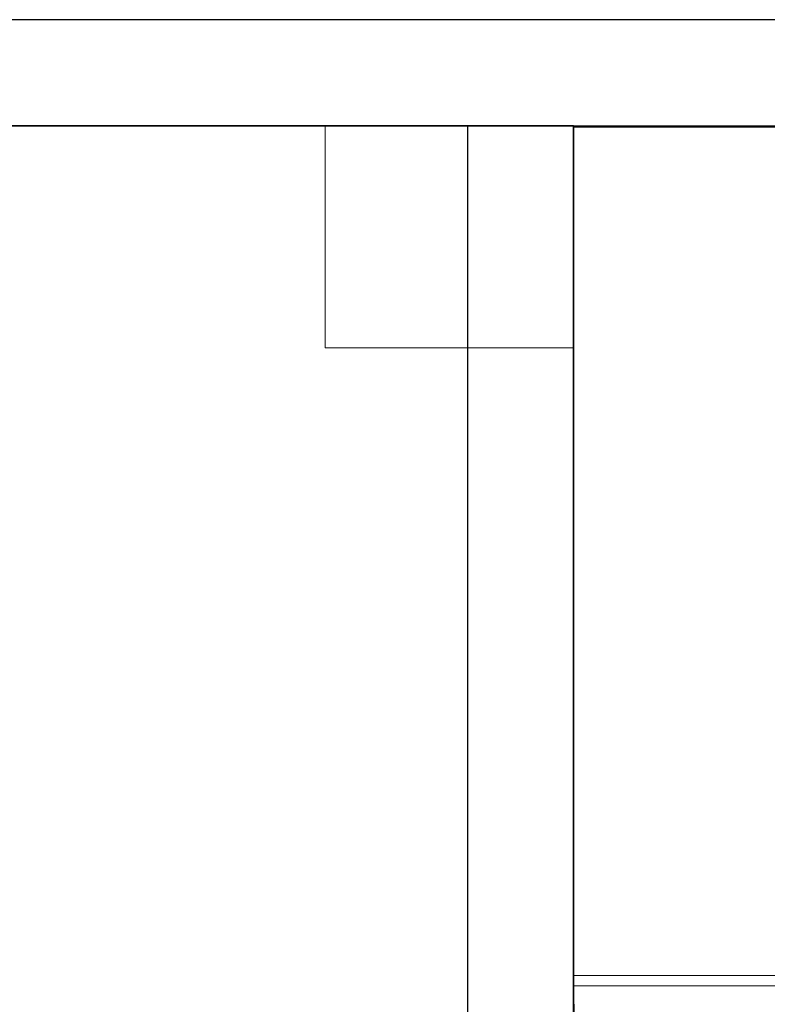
# Model space of a CAD drawing. Header units: metres. Extents: x 391.1 to 427.5, y 12.8 to 28.4.
# Tile 174 of 195: x 410 to 411.1, y 26.8 to 28.2. Entities that reach past the tile are written whole.
import ezdxf

# ---------------------------------------------------------------- set-up
doc = ezdxf.new("R2010")
doc.units = ezdxf.units.M
doc.layers.add('01_SUELOS', color=7, linetype='Continuous', lineweight=25, true_color=0x007f00)
for name, color, linetype, lineweight in [('A-COLS-____-MCUT', 7, 'Continuous', 18), ('A-COLS-____-OTLN', 7, 'Continuous', 18), ('A-WALL-____-MCUT', 7, 'Continuous', 25), ('A-WALL-____-OTLN', 7, 'Continuous', 25), ('S-STRS-____-OTLN', 7, 'Continuous', 18)]:
    doc.layers.add(name, color=color, linetype=linetype, lineweight=lineweight)

# ---------------------------------------------------------------- blocks, each defined once
blk = doc.blocks.new('Family - Pilar PA-152198-03_ELEC_P0A')
at = {"layer": 'A-COLS-____-MCUT', "color": 253, "true_color": 0xaaaaaa}
for p, q in [((0.3513, 0.3143), (0, 0.3143)), ((0, 0.3143), (0, 0)), ((0.3513, 0), (0.3513, 0.3143)), ((0, 0), (0.3513, 0))]:
    blk.add_line(p, q, dxfattribs=at)
at = {"layer": 'A-COLS-____-OTLN', "color": 253, "true_color": 0xaaaaaa}
for p, q in [((0.3513, 0.3143), (0, 0.3143)), ((0, 0.3143), (0, 0)), ((0.3513, 0), (0.3513, 0.3143)), ((0, 0), (0.3513, 0))]:
    blk.add_line(p, q, dxfattribs=at)
blk = doc.blocks.new('Family - Evans PA-152339-03_ELEC_P0A')
at = {"layer": 'A-WALL-____-MCUT', "color": 253, "true_color": 0xaaaaaa}
for p, q in [((10.1711, 0.15), (0, 0.15)), ((0, 0), (10.1711, 0))]:
    blk.add_line(p, q, dxfattribs=at)
at = {"layer": 'A-WALL-____-OTLN', "color": 253, "true_color": 0xaaaaaa}
for p, q in [((10.1711, 0.15), (0, 0.15)), ((0, 0), (10.1711, 0))]:
    blk.add_line(p, q, dxfattribs=at)
at = {"layer": 'A-WALL-____-OTLN', "color": 253, "lineweight": 18, "true_color": 0xaaaaaa}
blk.add_line((0, 0), (10.1711, 0), dxfattribs=at)
blk = doc.blocks.new('Family - LONDR55-XX_ZZ-ARQ-CAA-M3D-Londres55-152374-03_ELEC_P0A')
at = {"layer": '01_SUELOS', "color": 9, "true_color": 0xaad4aa}
for p, q in [((9.4683, 2.1544), (1.8984, 2.1544)), ((1.8984, 2.1544), (9.4683, 2.1544)), ((9.4683, 0.9117), (9.4683, 2.1544)), ((9.4683, 2.1544), (9.4683, 0.9117)), ((9.4687, 0.9117), (9.4683, 0.9117)), ((9.4683, 0.9117), (9.4687, 0.9117)), ((9.469, 0.0234), (9.4687, 0.9117)), ((9.4687, 0.9117), (9.469, 0.0234))]:
    blk.add_line(p, q, dxfattribs=at)
blk = doc.blocks.new('Family - Evans PA-152642-03_ELEC_P0A')
at = {"layer": 'A-WALL-____-MCUT', "color": 253, "true_color": 0xaaaaaa}
for p, q in [((2.131, 0.15), (0, 0.15)), ((2.131, 0), (2.131, 0.15)), ((0, 0), (2.131, 0))]:
    blk.add_line(p, q, dxfattribs=at)
at = {"layer": 'A-WALL-____-OTLN', "color": 253, "true_color": 0xaaaaaa}
for p, q in [((2.131, 0.15), (0, 0.15)), ((2.131, 0), (2.131, 0.15)), ((0, 0), (2.131, 0))]:
    blk.add_line(p, q, dxfattribs=at)
at = {"layer": 'A-WALL-____-OTLN', "color": 253, "lineweight": 18, "true_color": 0xaaaaaa}
blk.add_line((0, 0), (2.131, 0), dxfattribs=at)
blk = doc.blocks.new('Family - Peldaño final-155690-03_ELEC_P0A')
at = {"layer": 'S-STRS-____-OTLN', "color": 253, "true_color": 0xaaaaaa}
for p, q in [((1.2498, 2.0879), (0, 2.0879)), ((0, 2.0879), (1.2498, 2.0879)), ((0, 2.0879), (0, 0.8879)), ((0, 0.8879), (0, 2.0879)), ((1.2498, 2.0879), (0, 2.0879)), ((0, 2.0879), (1.2498, 2.0879)), ((0, 2.0879), (0, 0.8879)), ((0, 0.8879), (0, 2.0879)), ((0, 0.8879), (1.2498, 0.8879)), ((1.2498, 0.8879), (0, 0.8879)), ((1.2498, 0.8879), (0, 0.8879)), ((0, 0.8879), (1.2498, 0.8879)), ((0, 0.8879), (0, 0.6029)), ((0, 0.6029), (0, 0.8879)), ((0, 0.8879), (1.2498, 0.8879)), ((1.2498, 0.8879), (0, 0.8879)), ((0, 0.8879), (0, 0.8731)), ((0, 0.6029), (0, 0.8879)), ((0, 0.8879), (1.2498, 0.8879)), ((1.2498, 0.8879), (0, 0.8879)), ((0, 0.8731), (0, 0.0998)), ((1.2498, 0.8731), (0, 0.8731))]:
    blk.add_line(p, q, dxfattribs=at)
blk = doc.blocks.new('LONDR55-XX_ZZ-ARQ-CAA-M3D-Londres55_ifc-1-03_ELEC_P0A')
at = {"layer": '01_SUELOS', "color": 253, "lineweight": 18, "true_color": 0xaaaaaa}
blk.add_blockref('Family - LONDR55-XX_ZZ-ARQ-CAA-M3D-Londres55-152374-03_ELEC_P0A', (401.3587, 25.9257), dxfattribs=at)
at = {"layer": 'A-COLS-____-OTLN', "color": 253, "lineweight": 18, "true_color": 0xaaaaaa}
blk.add_blockref('Family - Pilar PA-152198-03_ELEC_P0A', (410.4758, 27.7658), dxfattribs=at)
at = {"layer": 'A-WALL-____-OTLN', "color": 253, "lineweight": 18, "true_color": 0xaaaaaa}
for name, p, rotation in [('Family - Evans PA-152339-03_ELEC_P0A', (415.9469, 28.2301), 180), ('Family - Evans PA-152642-03_ELEC_P0A', (410.8271, 25.9491), 90)]:
    blk.add_blockref(name, p, dxfattribs=dict(at, rotation=rotation))
at = {"layer": 'S-STRS-____-OTLN', "color": 253, "lineweight": 18, "true_color": 0xaaaaaa}
blk.add_blockref('Family - Peldaño final-155690-03_ELEC_P0A', (410.8272, 25.9903), dxfattribs=at)

msp = doc.modelspace()

# ---------------------------------------------------------------- block references
at = {"lineweight": 5}
msp.add_blockref('LONDR55-XX_ZZ-ARQ-CAA-M3D-Londres55_ifc-1-03_ELEC_P0A', (0, 0), dxfattribs=at)

doc.saveas('drawing.dxf')
